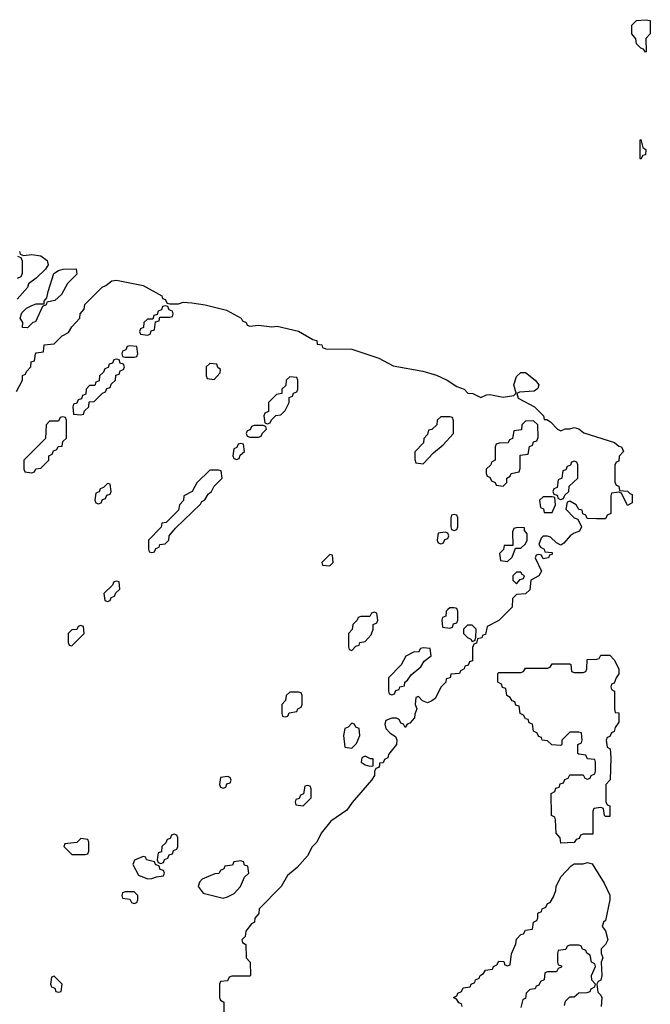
# Model space of a CAD drawing. Header units: inches. Extents: x 2710028 to 2964570, y 496606 to 722708.
# Tile 225 of 228: x 2911055 to 2913892, y 683500 to 687934. Entities that reach past the tile are written whole.
import ezdxf

# ---------------------------------------------------------------- set-up
doc = ezdxf.new("R2010")
doc.units = ezdxf.units.IN
doc.header["$MEASUREMENT"] = 0
doc.layers.add('C9618', color=7, linetype='Continuous')

msp = doc.modelspace()

# ---------------------------------------------------------------- linework, layer by layer
at = {"layer": 'C9618', "color": 6}
for points in [[(2913870, 687788), (2913862, 687802), (2913850, 687806), (2913830, 687826), (2913827.3, 687847.3), (2913808.7, 687870), (2913808.7, 687910), (2913830, 687931), (2913870, 687934), (2913892, 687930), (2913892, 687870), (2913872, 687850), (2913874, 687790)], [(2913850, 687306), (2913846, 687310), (2913846, 687390), (2913850, 687394), (2913858, 687358), (2913872, 687350), (2913870, 687326), (2913858, 687322)], [(2911090, 686546), (2911068, 686548), (2911068.7, 686570), (2911058, 686590), (2911065.6, 686614.4), (2911085.3, 686634.7), (2911110, 686647.3), (2911130, 686654.8), (2911166, 686654), (2911166, 686666), (2911178, 686682), (2911182.7, 686710), (2911209.4, 686790.6), (2911230, 686804.9), (2911250.7, 686810.7), (2911310, 686811.3), (2911311.6, 686788.4), (2911270, 686746), (2911243.6, 686696.4), (2911214, 686670), (2911178, 686662), (2911174, 686650), (2911158, 686642), (2911126, 686574), (2911114, 686570)], [(2911710, 686646), (2911698, 686642), (2911692.7, 686627.3), (2911678, 686622), (2911674, 686606), (2911658, 686602), (2911654, 686586), (2911630, 686586), (2911614, 686570), (2911612.7, 686547.3), (2911598, 686542), (2911594, 686530), (2911598, 686518), (2911630, 686514), (2911642, 686518), (2911647.3, 686532.7), (2911662, 686538), (2911666, 686574), (2911682, 686578), (2911686, 686594), (2911730, 686594), (2911742, 686598), (2911746, 686610), (2911742, 686622), (2911727.3, 686627.3), (2911722, 686642)], [(2911550, 686466), (2911538, 686462), (2911532.7, 686447.3), (2911518, 686442), (2911514, 686430), (2911518, 686418), (2911530, 686414), (2911570, 686414), (2911582, 686418), (2911586, 686430), (2911582, 686462)], [(2911490, 686406), (2911478, 686402), (2911472.7, 686387.3), (2911458, 686382), (2911452.7, 686367.3), (2911438, 686362), (2911432.7, 686347.3), (2911414, 686330), (2911412.7, 686307.3), (2911398, 686302), (2911392.7, 686287.3), (2911370, 686286), (2911354, 686270), (2911352.7, 686247.3), (2911338, 686242), (2911332.7, 686227.3), (2911318, 686222), (2911312.7, 686207.3), (2911298, 686202), (2911294, 686190), (2911298, 686158), (2911330, 686154), (2911342, 686158), (2911347.3, 686172.7), (2911366, 686190), (2911367.3, 686212.7), (2911390, 686214), (2911427.3, 686252.7), (2911442, 686258), (2911447.3, 686272.7), (2911462, 686278), (2911467.3, 686292.7), (2911486, 686310), (2911487.3, 686332.7), (2911502, 686338), (2911507.3, 686352.7), (2911522, 686358), (2911526, 686370), (2911522, 686382), (2911507.3, 686387.3), (2911502, 686402)], [(2911910, 686386), (2911894, 686370), (2911894, 686330), (2911898, 686318), (2911930, 686314), (2911956.4, 686343.6), (2911958, 686358), (2911947.3, 686367.3), (2911942, 686382)], [(2912270, 686326), (2912254, 686310), (2912252.7, 686287.3), (2912234, 686270), (2912234, 686250), (2912210, 686246), (2912174, 686210), (2912174, 686170), (2912158, 686162), (2912154, 686150), (2912158, 686118), (2912170, 686114), (2912182, 686118), (2912187.3, 686132.7), (2912208, 686152), (2912230, 686154), (2912250, 686174), (2912268, 686210), (2912268, 686232), (2912282, 686238), (2912287.3, 686252.7), (2912302, 686258), (2912306, 686270), (2912306, 686310), (2912302, 686322)], [(2911250, 686146), (2911238, 686142), (2911230, 686126), (2911190, 686126), (2911174, 686110), (2911171.6, 686048.4), (2911074, 685950), (2911074, 685910), (2911078, 685898), (2911110, 685894), (2911122, 685898), (2911128.4, 685911.6), (2911150, 685914), (2911186, 685950), (2911186, 685970), (2911202, 685978), (2911207.3, 685992.7), (2911222, 685998), (2911228.4, 686011.6), (2911246, 686014), (2911250, 686034), (2911266, 686050), (2911266, 686130), (2911262, 686142)], [(2912990, 686146), (2912950, 686146), (2912934, 686130), (2912931.2, 686108.9), (2912910, 686088), (2912894, 686086), (2912890, 686066), (2912872.7, 686047.3), (2912871.6, 686028.4), (2912832.7, 685987.3), (2912832.7, 685952.7), (2912838, 685938), (2912870, 685934), (2912916.4, 685983.6), (2912960.4, 686019.6), (2913006, 686070), (2913007.3, 686127.3), (2913002, 686142)], [(2913367.3, 686127.3), (2913330, 686126), (2913314, 686110), (2913312.7, 686087.3), (2913278, 686082), (2913271.6, 686048.4), (2913258, 686042), (2913252, 686028), (2913212.7, 686027.3), (2913198, 686022), (2913194, 686010), (2913194, 685950), (2913178, 685942), (2913174, 685930), (2913154, 685910), (2913154, 685890), (2913158, 685878), (2913170, 685874), (2913178, 685858), (2913194, 685850), (2913198, 685838), (2913230, 685834), (2913246, 685850), (2913246, 685870), (2913262, 685878), (2913266, 685890), (2913302, 685898), (2913307.3, 685912.7), (2913307.3, 685972.7), (2913342, 685978), (2913348.4, 686011.6), (2913362, 686018), (2913367.3, 686032.7), (2913382, 686038), (2913387.3, 686052.7), (2913386, 686110)], [(2912150, 686106), (2912110, 686106), (2912098, 686102), (2912092.7, 686087.3), (2912078, 686082), (2912074, 686070), (2912078, 686058), (2912090, 686054), (2912130, 686054), (2912142, 686058), (2912147.3, 686072.7), (2912166, 686090), (2912162, 686102)], [(2912050, 686026), (2912038, 686022), (2912032.7, 686007.3), (2912018, 686002), (2912014, 685970), (2912018, 685958), (2912030, 685954), (2912042, 685958), (2912047.3, 685972.7), (2912066, 685990), (2912062, 686022)], [(2913550, 685946), (2913538, 685942), (2913532.7, 685927.3), (2913518, 685922), (2913512.7, 685907.3), (2913498, 685902), (2913494, 685870), (2913478, 685862), (2913472.7, 685827.3), (2913458, 685822), (2913454, 685810), (2913458, 685798), (2913472.7, 685792.7), (2913478, 685778), (2913490, 685774), (2913502, 685778), (2913507.3, 685792.7), (2913526, 685810), (2913527.3, 685832.7), (2913566, 685870), (2913566, 685930), (2913562, 685942)], [(2911950, 685906), (2911910, 685906), (2911851.6, 685848.4), (2911831.2, 685808.9), (2911794, 685790), (2911791.6, 685768.4), (2911774, 685750), (2911770, 685726), (2911714, 685670), (2911694, 685666), (2911691.2, 685648.9), (2911634, 685590), (2911634, 685550), (2911638, 685538), (2911650, 685534), (2911662, 685538), (2911667.3, 685552.7), (2911682, 685558), (2911686, 685570), (2911710, 685574), (2911726, 685590), (2911728, 685610), (2911756.4, 685643.6), (2911868.4, 685751.6), (2911875.3, 685764.7), (2911888.4, 685771.6), (2911903.1, 685796.9), (2911918, 685810), (2911930, 685834), (2911966, 685870), (2911962, 685902)], [(2911450, 685846), (2911432.7, 685827.3), (2911418, 685822), (2911412.7, 685807.3), (2911398, 685802), (2911394, 685770), (2911398, 685758), (2911410, 685754), (2911422, 685758), (2911427.3, 685772.7), (2911442, 685778), (2911447.3, 685792.7), (2911462, 685798), (2911466, 685810), (2911462, 685842)], [(2913450, 685786), (2913410, 685786), (2913394, 685770), (2913398, 685738), (2913411.6, 685731.6), (2913414, 685714), (2913450, 685714), (2913466, 685750), (2913462, 685782)], [(2913010, 685706), (2912998, 685702), (2912994, 685690), (2912994, 685650), (2912998, 685638), (2913010, 685634), (2913022, 685638), (2913026, 685650), (2913026, 685690), (2913022, 685702)], [(2913292.7, 685647.3), (2913278, 685642), (2913272.7, 685627.3), (2913274, 685566), (2913234, 685566), (2913231.6, 685548.4), (2913214, 685530), (2913218, 685498), (2913250, 685494), (2913270, 685514), (2913286, 685554), (2913310, 685554), (2913330, 685574), (2913338, 685590), (2913338, 685618), (2913326, 685634), (2913326, 685646)], [(2912970, 685626), (2912938, 685622), (2912934, 685590), (2912938, 685578), (2912950, 685574), (2912962, 685578), (2912967.3, 685592.7), (2912982, 685598), (2912986, 685610), (2912982, 685622)], [(2912450, 685526), (2912414, 685490), (2912418, 685478), (2912450, 685474), (2912466, 685490), (2912462, 685522)], [(2913310, 685446), (2913290, 685446), (2913274, 685430), (2913274, 685410), (2913290, 685394), (2913307.3, 685412.7), (2913322, 685418), (2913326, 685430), (2913315.3, 685435.3)], [(2911490, 685406), (2911478, 685402), (2911472.7, 685387.3), (2911434, 685350), (2911438, 685318), (2911450, 685314), (2911462, 685318), (2911467.3, 685332.7), (2911482, 685338), (2911487.3, 685352.7), (2911506, 685370), (2911502, 685402)], [(2913010, 685286), (2912990, 685286), (2912982, 685278), (2912974, 685270), (2912972.7, 685247.3), (2912958, 685242), (2912954, 685230), (2912958, 685198), (2912990, 685194), (2913002, 685198), (2913007.3, 685212.7), (2913022, 685218), (2913026, 685230), (2913026, 685270), (2913022, 685282)], [(2912650, 685266), (2912638, 685262), (2912630, 685246), (2912590, 685246), (2912578, 685242), (2912574, 685230), (2912554, 685210), (2912551.6, 685188.4), (2912534, 685170), (2912534, 685110), (2912538, 685098), (2912550, 685094), (2912567.3, 685112.7), (2912582, 685118), (2912586, 685130), (2912610, 685134), (2912636.4, 685163.6), (2912646, 685190), (2912646, 685210), (2912662, 685218), (2912666, 685230), (2912662, 685262)], [(2911330, 685206), (2911318, 685202), (2911312.7, 685187.3), (2911290, 685186), (2911274, 685170), (2911274, 685130), (2911278, 685118), (2911290, 685114), (2911346, 685170), (2911342, 685202)], [(2913090, 685208), (2913070, 685208), (2913052, 685190), (2913052, 685170), (2913070, 685152), (2913084.7, 685144.7), (2913090, 685134), (2913102, 685138), (2913107.3, 685152.7), (2913108, 685190)], [(2912870, 685106), (2912858, 685102), (2912850, 685086), (2912830, 685088), (2912791.6, 685068.4), (2912771.3, 685028.7), (2912714, 684970), (2912714, 684910), (2912718, 684898), (2912730, 684894), (2912742, 684898), (2912747.3, 684912.7), (2912762, 684918), (2912766, 684930), (2912786, 684934), (2912788, 684950), (2912800.4, 684959.6), (2912816.4, 684983.6), (2912860.4, 685019.6), (2912875.3, 685044.7), (2912906, 685070), (2912902, 685102)], [(2913690, 684346), (2913686, 684350), (2913682, 684382), (2913670, 684386), (2913638, 684382), (2913634, 684370), (2913634, 684266), (2913590, 684266), (2913578, 684262), (2913572.7, 684247.3), (2913558, 684242), (2913550, 684228), (2913490, 684226), (2913486, 684250), (2913468, 684270), (2913466, 684330), (2913462, 684342), (2913448, 684350), (2913446, 684450), (2913462, 684458), (2913467.3, 684472.7), (2913482, 684478), (2913487.3, 684492.7), (2913502, 684498), (2913507.3, 684512.7), (2913522, 684518), (2913530, 684534), (2913590, 684534), (2913598, 684518), (2913610, 684514), (2913622, 684518), (2913626, 684530), (2913642, 684538), (2913646, 684550), (2913646, 684590), (2913642, 684602), (2913610, 684606), (2913602, 684622), (2913570, 684626), (2913566, 684630), (2913566, 684670), (2913582, 684678), (2913586, 684690), (2913582, 684722), (2913570, 684726), (2913530, 684726), (2913494, 684690), (2913494, 684670), (2913490, 684666), (2913448.4, 684668.4), (2913430, 684686), (2913406, 684690), (2913402, 684702), (2913390, 684706), (2913382, 684722), (2913366, 684730), (2913362, 684762), (2913347.3, 684767.3), (2913342, 684782), (2913330, 684786), (2913322, 684802), (2913306, 684810), (2913302, 684842), (2913287.3, 684847.3), (2913282, 684862), (2913270, 684866), (2913262, 684882), (2913246, 684890), (2913242, 684922), (2913227.3, 684927.3), (2913222, 684942), (2913206, 684950), (2913206, 684990), (2913210, 684994), (2913310, 684994), (2913322, 684998), (2913330, 685014), (2913430, 685014), (2913442, 685018), (2913450, 685034), (2913530, 685034), (2913534, 685030), (2913538, 684998), (2913550, 684994), (2913590, 684994), (2913602, 684998), (2913606, 685010), (2913607.3, 685052.7), (2913650, 685054), (2913662, 685058), (2913670, 685072), (2913710, 685072), (2913730, 685051.3), (2913750.4, 685010), (2913750, 684988), (2913738, 684970), (2913730, 684946), (2913718, 684942), (2913714, 684930), (2913718, 684918), (2913730.9, 684910.9), (2913731.3, 684831.3), (2913734, 684814), (2913750, 684812), (2913750.5, 684770), (2913733.7, 684746.3), (2913730, 684729), (2913716.9, 684723.1), (2913710, 684706), (2913698, 684702), (2913694, 684690), (2913698, 684658), (2913711.3, 684650), (2913714, 684610), (2913710.8, 684510.8), (2913692, 684490), (2913691.3, 684470), (2913692, 684412), (2913698, 684398), (2913710, 684394), (2913710.7, 684349.3), (2913710, 684346)], [(2912310, 684906), (2912270, 684906), (2912254, 684890), (2912251.6, 684868.4), (2912234, 684850), (2912234, 684810), (2912238, 684798), (2912250, 684794), (2912262, 684798), (2912267.3, 684812.7), (2912302, 684818), (2912306, 684830), (2912322, 684838), (2912326, 684850), (2912326, 684890), (2912322, 684902)], [(2912550, 684766), (2912532.7, 684747.3), (2912518, 684742), (2912512, 684710), (2912518, 684658), (2912550, 684654), (2912570, 684674), (2912586, 684710), (2912582, 684742), (2912567.3, 684747.3), (2912562, 684762)], [(2912610, 684618), (2912594, 684610), (2912592, 684590), (2912610, 684578), (2912630, 684572), (2912646, 684574), (2912646, 684606), (2912634, 684606)], [(2911990, 684526), (2911958, 684522), (2911954, 684490), (2911958, 684478), (2911970, 684474), (2911982, 684478), (2911987.3, 684492.7), (2912002, 684498), (2912006, 684510), (2912002, 684522)], [(2912350, 684486), (2912338, 684482), (2912332.7, 684447.3), (2912318, 684442), (2912312.7, 684427.3), (2912298, 684422), (2912294, 684410), (2912298, 684398), (2912330, 684394), (2912366, 684430), (2912366, 684470), (2912362, 684482)], [(2911750, 684266), (2911738, 684262), (2911732.7, 684247.3), (2911718, 684242), (2911712.7, 684227.3), (2911694, 684210), (2911692.7, 684187.3), (2911678, 684182), (2911674, 684150), (2911678, 684138), (2911690, 684134), (2911702, 684138), (2911707.3, 684152.7), (2911722, 684158), (2911727.3, 684172.7), (2911742, 684178), (2911747.3, 684192.7), (2911762, 684198), (2911766, 684210), (2911766, 684250), (2911762, 684262)], [(2911330, 684246), (2911311.6, 684228.4), (2911258, 684222), (2911254, 684210), (2911290, 684174), (2911350, 684174), (2911362, 684178), (2911366, 684190), (2911366, 684230), (2911362, 684242)], [(2911610, 684166), (2911571.6, 684148.4), (2911564.7, 684130), (2911590, 684082), (2911630, 684064.7), (2911650, 684066), (2911670, 684074), (2911702, 684078), (2911706, 684090), (2911702, 684102), (2911687.3, 684107.3), (2911682, 684122), (2911666, 684130), (2911662, 684142), (2911626, 684150), (2911622, 684162)], [(2912050, 684146), (2912018, 684142), (2912012.7, 684127.3), (2911978, 684122), (2911974, 684110), (2911958, 684102), (2911951.6, 684088.4), (2911932.7, 684087.3), (2911876, 684064), (2911864.7, 684050), (2911858, 684030), (2911880.7, 684000.7), (2911970, 683978), (2911990, 683984.7), (2912020.4, 683999.6), (2912048, 684030), (2912067.3, 684072.7), (2912086, 684090), (2912082, 684122), (2912067.3, 684127.3), (2912062, 684142)], [(2911570, 684006), (2911530, 684006), (2911518, 684002), (2911514, 683990), (2911518, 683978), (2911550, 683974), (2911558, 683958), (2911570, 683954), (2911582, 683958), (2911586, 683970), (2911586, 683990)], [(2911210, 683626), (2911198, 683622), (2911194, 683590), (2911198, 683578), (2911212.7, 683572.7), (2911218, 683558), (2911230, 683554), (2911242, 683558), (2911246, 683590)]]:
    msp.add_lwpolyline(points, close=True, dxfattribs=at)
for points in [[(2911054, 686890), (2911058, 686878), (2911072.7, 686872.7), (2911110, 686876), (2911150, 686870.7), (2911178.8, 686850), (2911182.8, 686830), (2911171, 686810), (2911130, 686769.3), (2911094.8, 686745.2), (2911090, 686728.7), (2911044, 686676)], [(2911046, 686770), (2911062, 686778), (2911067.3, 686792.7), (2911067.3, 686847.3), (2911062, 686862), (2911047.3, 686867.3)], [(2911040.4, 686259.6), (2911068, 686310), (2911068.4, 686331.6), (2911082, 686338), (2911086, 686350), (2911106, 686370), (2911107.3, 686392.7), (2911122, 686398), (2911126, 686430), (2911130, 686434), (2911162, 686438), (2911166, 686470), (2911210, 686474), (2911246, 686510), (2911274.6, 686525.4), (2911289.1, 686550.9), (2911326, 686590), (2911328, 686610), (2911346, 686630), (2911348.8, 686651.1), (2911426, 686730), (2911443.1, 686736.9), (2911470, 686758), (2911490, 686761), (2911610, 686736.3), (2911694, 686690), (2911698, 686678), (2911710, 686674), (2911718, 686658), (2911730, 686654), (2911770, 686654), (2911790, 686662), (2911830, 686658.8), (2911890, 686650.4), (2911985.8, 686625.8), (2912051.3, 686590), (2912058, 686578), (2912074, 686570), (2912078, 686558), (2912090, 686554), (2912130, 686558), (2912190, 686551), (2912213.7, 686553.7), (2912310, 686530.7), (2912374.4, 686494.4), (2912391.3, 686490), (2912392.7, 686472.7), (2912414, 686470), (2912418, 686458), (2912432, 686452), (2912550, 686450.4), (2912671.3, 686410), (2912735.3, 686375.3), (2912869.2, 686350.8), (2912930, 686332.7), (2912978, 686310), (2913022, 686282), (2913054, 686270), (2913071.6, 686251.6), (2913094, 686250), (2913130, 686232), (2913155.3, 686244.7), (2913170, 686246), (2913230, 686233.4), (2913278, 686242), (2913288.4, 686251.6), (2913277.6, 686290), (2913290, 686327.3), (2913310, 686344.9), (2913330, 686345.7), (2913374.4, 686310), (2913390.5, 686290), (2913386.4, 686273.6), (2913370, 686261.3), (2913304, 686256), (2913292, 686250), (2913298, 686230), (2913371.3, 686190), (2913412, 686150), (2913414, 686134), (2913426, 686134), (2913443.6, 686123.6), (2913474, 686090), (2913490, 686082), (2913508.7, 686091.3), (2913530, 686091.3), (2913550, 686098), (2913570, 686090.8), (2913593.4, 686073.4), (2913730.3, 686030.2), (2913750, 686014), (2913762, 686010), (2913772, 685990), (2913752, 685968), (2913750, 685946), (2913738, 685942), (2913732.7, 685927.3), (2913732, 685852), (2913738, 685838), (2913750, 685834), (2913754, 685814), (2913790, 685810.8), (2913799.6, 685799.6), (2913810, 685796), (2913810, 685758), (2913790, 685746), (2913762, 685802), (2913750, 685806), (2913718, 685802), (2913714, 685790), (2913714, 685710), (2913698, 685702), (2913690, 685686), (2913650, 685686), (2913608, 685688), (2913602, 685702), (2913588, 685708), (2913586, 685726), (2913570, 685728), (2913558, 685750), (2913530, 685766), (2913518, 685762), (2913512, 685730), (2913550, 685691.3), (2913565.4, 685685.4), (2913582, 685650), (2913574, 685630), (2913550, 685622), (2913532, 685610), (2913503.6, 685576.4), (2913490, 685568), (2913470, 685578), (2913443.1, 685603.1), (2913430, 685608.7), (2913410, 685608), (2913401, 685599), (2913391.3, 685570), (2913398, 685558), (2913414, 685550), (2913418, 685538), (2913450, 685534), (2913450, 685526), (2913438, 685522), (2913434, 685510), (2913410, 685506), (2913402, 685522), (2913390, 685526), (2913378, 685522), (2913374, 685510), (2913402, 685450), (2913391.3, 685430), (2913354, 685410), (2913350, 685366), (2913330, 685348), (2913290, 685346), (2913272.7, 685327.3), (2913270, 685288), (2913210, 685228), (2913158, 685202), (2913150, 685166), (2913138, 685162), (2913134, 685150), (2913114, 685146), (2913110, 685126), (2913098, 685122), (2913092.7, 685107.3), (2913092.7, 685047.3), (2913078, 685042), (2913072.7, 685027.3), (2913058, 685022), (2913054, 685010), (2913038, 685002), (2913034, 684990), (2912994, 684986), (2912992, 684970), (2912974, 684966), (2912972, 684950), (2912952, 684930), (2912923.6, 684876.4), (2912910, 684866), (2912890, 684858), (2912867.3, 684867.3), (2912850, 684886), (2912838, 684882), (2912834, 684850), (2912842, 684830), (2912832.7, 684807.3), (2912832, 684790), (2912810, 684766), (2912798, 684762), (2912790, 684746), (2912782, 684762), (2912770, 684766), (2912762, 684782), (2912750, 684788.7), (2912730, 684789), (2912702, 684778), (2912698, 684762), (2912702.5, 684742.5), (2912721.1, 684721.1), (2912746, 684706), (2912751.3, 684691.3), (2912750.8, 684670), (2912714.8, 684625.2), (2912710.8, 684610), (2912696.9, 684603.1), (2912690, 684588), (2912674, 684586), (2912674, 684574), (2912670, 684566), (2912658, 684562), (2912652, 684548), (2912651.3, 684530), (2912638, 684510), (2912550.7, 684409.3), (2912526.4, 684373.6), (2912455.3, 684324.7), (2912411.3, 684270), (2912391.3, 684230), (2912371.2, 684208.9), (2912350, 684168), (2912303.6, 684116.4), (2912259.6, 684080.4), (2912231.3, 684030), (2912132, 683930), (2912131.2, 683908.9), (2912112.7, 683887.3), (2912112, 683870), (2912098, 683862), (2912072, 683830), (2912070, 683806), (2912054, 683790), (2912058, 683778), (2912072, 683770), (2912074, 683710), (2912092, 683690), (2912094, 683630), (2912090, 683626), (2912010, 683626), (2911998, 683622), (2911990, 683606), (2911958, 683602), (2911954, 683590), (2911954, 683530), (2911958, 683518), (2911974, 683510), (2911974, 683430)], [(2913046, 683490), (2913042, 683502), (2913030, 683506), (2913022, 683522), (2913006, 683530), (2913022, 683538), (2913026, 683550), (2913042, 683558), (2913050, 683574), (2913082, 683578), (2913086, 683590), (2913102, 683598), (2913106, 683610), (2913122, 683618), (2913126, 683630), (2913142, 683638), (2913150, 683654), (2913182, 683658), (2913186, 683670), (2913202, 683678), (2913210, 683694), (2913232.7, 683692.7), (2913238, 683678), (2913250, 683674), (2913262, 683678), (2913267.3, 683727.3), (2913287.3, 683772.7), (2913290, 683794), (2913310, 683814), (2913322, 683818), (2913330, 683834), (2913362, 683838), (2913366, 683870), (2913382, 683878), (2913386, 683890), (2913386, 683910), (2913402, 683918), (2913406, 683930), (2913422, 683938), (2913430, 683954), (2913442, 683958), (2913456.4, 683983.6), (2913467.3, 684012.7), (2913468, 684030), (2913490, 684074), (2913536.4, 684123.6), (2913550, 684132), (2913590, 684132), (2913610, 684138), (2913630, 684132), (2913684.9, 684044.9), (2913710, 683991), (2913710.3, 683970), (2913690, 683878), (2913682, 683870), (2913676, 683850), (2913690, 683831.3), (2913700.4, 683790), (2913690, 683769), (2913671, 683750), (2913671, 683730), (2913678, 683710), (2913670.6, 683689.4), (2913673.4, 683630), (2913670, 683609), (2913656.9, 683603.1), (2913651, 683590), (2913655.3, 683555.3), (2913670, 683541), (2913673.7, 683530), (2913670.3, 683490)], [(2913506, 683494), (2913510, 683514), (2913530, 683534), (2913550, 683534), (2913570, 683552), (2913607.3, 683552.7), (2913622, 683558), (2913626, 683570), (2913642, 683578), (2913646, 683590), (2913628.4, 683608.4), (2913628, 683630), (2913646, 683670), (2913642, 683682), (2913628, 683690), (2913622, 683722), (2913606, 683730), (2913602, 683742), (2913586, 683750), (2913582, 683762), (2913570, 683766), (2913530, 683766), (2913518, 683762), (2913512.7, 683747.3), (2913478, 683742), (2913474, 683730), (2913474, 683690), (2913478, 683678), (2913492.7, 683672.7), (2913492.7, 683667.3), (2913478, 683662), (2913470, 683646), (2913430, 683646), (2913418, 683642), (2913414, 683610), (2913398, 683602), (2913390, 683586), (2913378, 683582), (2913374, 683570), (2913350, 683566), (2913334, 683550), (2913330, 683526), (2913318, 683522), (2913310, 683486)]]:
    msp.add_lwpolyline(points, dxfattribs=at)

doc.saveas('drawing.dxf')
